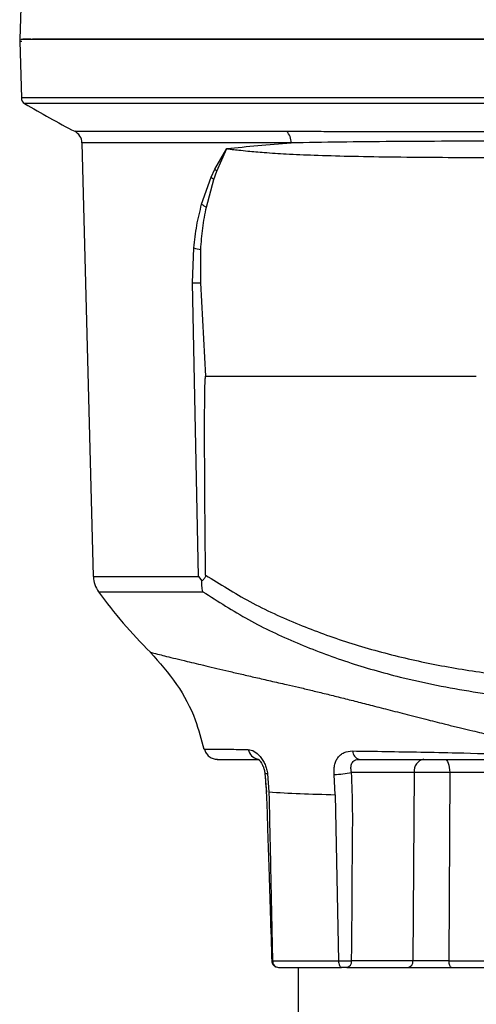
# Model space of a CAD drawing. Header units: millimetres. Extents: x 331 to 1582, y 149 to 1302.
# Tile 32 of 38: x 1079 to 1147, y 749 to 896. Entities that reach past the tile are written whole.
import ezdxf

# ---------------------------------------------------------------- set-up
doc = ezdxf.new("R2010")
doc.units = ezdxf.units.MM

msp = doc.modelspace()

# ---------------------------------------------------------------- linework, layer by layer
at = {"color": 7, "linetype": 'Continuous', "lineweight": 25}
for p, q in [((1079.18, 900.83), (1078.91, 892.99)), ((1078.91, 892.99), (1078.98, 892.99)), ((1078.94, 892.66), (1079.16, 884.24)), ((1088.18, 877.55), (1089.88, 812.92)), ((1107.97, 873.65), (1109.79, 876.69)), ((1108.3, 873.32), (1109.79, 876.69)), ((1107.42, 872.46), (1107.97, 873.65)), ((1107.85, 872.07), (1108.3, 873.32)), ((1106.02, 868.42), (1107.42, 872.46)), ((1106.73, 867.99), (1107.85, 872.07)), ((1104.67, 856.71), (1104.85, 861.89)), ((1105.88, 856.71), (1105.89, 861.64)), ((1105.54, 812.92), (1104.67, 856.71)), ((1106.64, 842.78), (1105.88, 856.71)), ((1105.54, 812.92), (1106.04, 812.27)), ((1115.45, 783.57), (1115.66, 780.8)), ((1115.84, 783.53), (1116.04, 780.83)), ((1137.69, 783.74), (1128.35, 783.74)), ((1137.69, 783.74), (1137.51, 755.66)), ((1142.98, 783.74), (1142.87, 755.66)), ((1162.84, 783.74), (1142.98, 783.74)), ((1125.93, 780.42), (1125.77, 783.44)), ((1125.93, 780.42), (1126.42, 755.67)), ((1137.51, 755.66), (1128.36, 755.66)), ((1142.87, 755.66), (1162.95, 755.66)), ((1120.41, 754.69), (1120.41, 743.69)), ((1127.66, 754.69), (1135.44, 754.69)), ((1135.44, 754.69), (1170.38, 754.69))]:
    msp.add_line(p, q, dxfattribs=at)
at = {"color": 8, "linetype": 'Continuous', "lineweight": 25}
for p, q in [((1079.21, 892.66), (1078.94, 892.66)), ((1192.66, 884.24), (1079.16, 884.24)), ((1190.91, 883.41), (1079.64, 883.41)), ((1087.1, 879.27), (1118.69, 879.27)), ((1119.35, 877.55), (1088.18, 877.55)), ((1089.88, 812.92), (1105.54, 812.92)), ((1090.64, 810.67), (1106.22, 810.67))]:
    msp.add_line(p, q, dxfattribs=at)
at = {"color": 7, "linetype": 'Continuous', "lineweight": 25, "flags": 128}
for points in [[(1142.28, 785.69), (1142.42, 785.65), (1142.55, 785.54), (1142.67, 785.36), (1142.77, 785.12), (1142.86, 784.83), (1142.92, 784.49), (1142.97, 784.13), (1142.98, 783.74)], [(1143.23, 754.69), (1143.16, 754.71), (1143.1, 754.76), (1143.03, 754.85), (1142.98, 754.97), (1142.93, 755.12), (1142.9, 755.29), (1142.88, 755.47), (1142.87, 755.66)]]:
    msp.add_lwpolyline(points, dxfattribs=at)
at = {"color": 8, "linetype": 'Continuous', "lineweight": 25, "flags": 128}
msp.add_lwpolyline([(1115.84, 783.53), (1115.65, 783.53), (1115.53, 783.54), (1115.46, 783.56), (1115.46, 783.58), (1115.46, 783.59)], dxfattribs=at)
at = {"color": 7, "linetype": 'Continuous', "lineweight": 25}
for centre, radius, start, end in [((1079.94, 892.69), 1, 162.514, 181.5), ((1080.16, 884.27), 1, 181.5, 239.2302), ((1151.27, 1003.7), 140, 239.2302, 242.721), ((1086.19, 877.5), 2, 1.5, 62.721), ((1117.02, 877.64), 2.33, 357.7396, 44.4013), ((1112.52, 877.78), 6.14, 222.2709, 226.6629), ((1111.8, 876.89), 6.23, 225.2811, 230.6522), ((1109.94, 874.12), 6.92, 235.4784, 242.3973), ((1108.23, 873.7), 12.28, 254.0542, 259.0107), ((1104.84, 967.27), 110.57, 269.9089, 270.5374), ((1093.88, 813.02), 4, 181.5, 216.0667), ((1151.27, 854.82), 75, 216.0667, 225.1578), ((1129.84, 786.99), 1.34, 181.8689, 255.0198), ((1139.45, 783.96), 1.77, 101.1269, 186.9239), ((1125.67, 795.48), 12.04, 270.4671, 282.872), ((1127.49, 755.56), 0.884, 281.1269, 6.9239), ((1136.63, 755.56), 0.884, 281.1269, 6.9239)]:
    msp.add_arc(centre, radius, start, end, dxfattribs=at)
at = {"color": 8, "linetype": 'Continuous', "lineweight": 25}
msp.add_arc((1114.76, 787.5), 1.82, 190.6077, 257.7774, dxfattribs=at)
at = {"color": 7, "linetype": 'Continuous', "lineweight": 25}
for points, knots in [([(1079.12, 892.99), (1079.17, 892.99), (1079.33, 892.99), (1080.52, 892.99), (1082.64, 892.99), (1085.63, 892.99), (1089.41, 892.99), (1093.96, 892.99), (1099.23, 892.99), (1105.17, 892.99), (1111.72, 892.99), (1118.83, 892.99), (1126.42, 892.99), (1134.41, 892.99), (1142.74, 892.99), (1151.32, 892.99), (1160.07, 892.99), (1165.96, 892.99), (1168.91, 892.99)], [0, 0, 0, 0, 0.033032, 0.097497, 0.161961, 0.226426, 0.29089, 0.355355, 0.419819, 0.484284, 0.548748, 0.613213, 0.677677, 0.742142, 0.806606, 0.871071, 0.935535, 1, 1, 1, 1]), ([(1080.57, 892.99), (1080.54, 892.99), (1079.88, 892.99), (1079.61, 892.99), (1079.36, 892.99)], [0, 0, 0, 0, 0.046368, 1, 1, 1, 1]), ([(1168.91, 892.99), (1166.21, 892.99), (1160.73, 892.99), (1152.44, 892.99), (1144.06, 892.99), (1135.7, 892.99), (1127.49, 892.99), (1119.59, 892.99), (1112.11, 892.99), (1105.21, 892.99), (1098.98, 892.99), (1093.53, 892.99), (1088.91, 892.99), (1085.2, 892.99), (1082.45, 892.99), (1081.33, 892.99), (1080.83, 892.99)], [0, 0, 0, 0, 0.065632, 0.133473, 0.203329, 0.274959, 0.348073, 0.422342, 0.4974, 0.57286, 0.648321, 0.723379, 0.797648, 0.870762, 0.942392, 1, 1, 1, 1]), ([(1118.69, 879.27), (1119.52, 879.27), (1121.32, 879.27), (1124.34, 879.27), (1127.76, 879.26), (1130.8, 879.26), (1133.26, 879.25), (1135.06, 879.25), (1136.88, 879.25), (1138.72, 879.24), (1140.57, 879.24), (1142.39, 879.24), (1144.43, 879.23), (1146.89, 879.23), (1149.64, 879.23), (1152.32, 879.22), (1154.76, 879.22), (1158.3, 879.22), (1163.02, 879.22), (1166.97, 879.22), (1168.91, 879.22)], [0, 0, 0, 0, 0.057915, 0.125436, 0.20256, 0.281015, 0.317773, 0.354528, 0.391281, 0.428031, 0.464778, 0.501522, 0.535059, 0.584067, 0.643504, 0.693224, 0.736397, 0.781069, 0.892114, 1, 1, 1, 1]), ([(1109.79, 876.69), (1111.29, 876.85), (1114.3, 877.18), (1117.67, 877.42), (1119.35, 877.55)], [0, 0, 0, 0, 0.500055, 1, 1, 1, 1]), ([(1104.85, 861.89), (1104.98, 863.01), (1105.23, 865.26), (1105.76, 867.37), (1106.02, 868.42)], [0, 0, 0, 0, 0.500495, 1, 1, 1, 1]), ([(1105.89, 861.64), (1105.97, 862.72), (1106.13, 864.88), (1106.53, 866.95), (1106.73, 867.99)], [0, 0, 0, 0, 0.497424, 1, 1, 1, 1]), ([(1106.61, 813.15), (1106.53, 820.6), (1106.44, 829.9), (1106.47, 839.63), (1106.53, 842.04), (1106.58, 842.61), (1106.61, 842.75), (1106.62, 842.78), (1106.63, 842.78), (1106.63, 842.79), (1106.63, 842.79), (1106.64, 842.78), (1106.64, 842.78), (1106.64, 842.78)], [0, 0, 0, 0, 0.753565, 0.939879, 0.985461, 0.996403, 0.998964, 0.999322, 0.999584, 0.999691, 0.999789, 0.999889, 1, 1, 1, 1]), ([(1106.61, 813.15), (1106.61, 813.1), (1106.6, 812.99), (1106.55, 812.8), (1106.36, 812.53), (1106.17, 812.38), (1106.04, 812.27)], [0, 0, 0, 0, 0.127139, 0.250777, 0.500655, 1, 1, 1, 1]), ([(1106.22, 810.67), (1106.15, 810.95), (1106.02, 811.45), (1106.03, 812.02), (1106.04, 812.27)], [0, 0, 0, 0, 0.569469, 1, 1, 1, 1]), ([(1106.22, 810.67), (1108.45, 809.23), (1112.89, 806.37), (1120.16, 802.95), (1127.73, 800.11), (1136.48, 797.61), (1146.46, 795.63), (1157.62, 794.31), (1165.16, 794.15), (1168.91, 794.07)], [0, 0, 0, 0, 0.126052, 0.251885, 0.376677, 0.500604, 0.667266, 0.834158, 1, 1, 1, 1]), ([(1098.37, 801.65), (1099.74, 800.1), (1102.44, 797.07), (1105.08, 792.08), (1105.97, 788.68), (1106.36, 787.21)], [0, 0, 0, 0, 0.370841, 0.726924, 1, 1, 1, 1]), ([(1106.43, 787.23), (1106.5, 787.03), (1106.64, 786.6), (1107.11, 786.09), (1107.71, 785.75), (1108.16, 785.71), (1108.38, 785.69)], [0, 0, 0, 0, 0.242853, 0.5, 0.757147, 1, 1, 1, 1]), ([(1112.97, 787.16), (1113.26, 787.11), (1113.83, 787), (1114.62, 786.3), (1115.15, 785.56), (1115.48, 784.93), (1115.72, 784.24), (1115.8, 783.76), (1115.84, 783.53)], [0, 0, 0, 0, 0.262406, 0.517799, 0.642066, 0.763358, 0.88274, 1, 1, 1, 1]), ([(1125.77, 783.44), (1125.75, 783.67), (1125.72, 784.14), (1125.81, 784.81), (1126, 785.42), (1126.3, 785.96), (1126.71, 786.4), (1127.4, 786.84), (1128.06, 786.9), (1128.5, 786.94)], [0, 0, 0, 0, 0.1175176, 0.2361852, 0.356151, 0.4794836, 0.6051277, 0.7348584, 1, 1, 1, 1]), ([(1128.5, 786.94), (1130.14, 786.92), (1133.39, 786.87), (1138.64, 786.78), (1144.92, 786.65), (1152.27, 786.45), (1157.8, 786.25), (1160.55, 786.15)], [0, 0, 0, 0, 0.169606, 0.337065, 0.503276, 0.752661, 1, 1, 1, 1]), ([(1108.38, 785.69), (1108.38, 785.69), (1108.24, 785.69), (1108.71, 785.69), (1109.84, 785.69), (1111.79, 785.69), (1113.68, 785.69), (1114.64, 785.69)], [0, 0, 0, 0, 0.000666, 0.251264, 0.500159, 0.748805, 1, 1, 1, 1]), ([(1114.37, 785.71), (1114.37, 785.73), (1114.37, 785.76), (1114.55, 785.63), (1114.73, 785.43), (1114.95, 785.12), (1115.17, 784.7), (1115.36, 784.17), (1115.42, 783.78), (1115.45, 783.57)], [0, 0, 0, 0, 0.206938, 0.319608, 0.439858, 0.568042, 0.704473, 0.848423, 1, 1, 1, 1]), ([(1128.35, 783.74), (1128.34, 783.79), (1128.28, 784.04), (1128.24, 784.53), (1128.34, 785.04), (1128.57, 785.37), (1128.81, 785.55), (1129.12, 785.67), (1129.37, 785.68), (1129.49, 785.69)], [0, 0, 0, 0, 0.046565, 0.249921, 0.49883, 0.629948, 0.748424, 0.872692, 1, 1, 1, 1]), ([(1129.49, 785.69), (1131.05, 785.69), (1134.16, 785.69), (1139.2, 785.69), (1144.4, 785.69), (1149.72, 785.69), (1155.12, 785.69), (1158.76, 785.69), (1160.59, 785.69)], [0, 0, 0, 0, 0.1660395, 0.3327941, 0.4988663, 0.6639678, 0.8307518, 1, 1, 1, 1]), ([(1115.45, 783.57), (1115.54, 782.31), (1115.74, 779.45), (1115.85, 774.69), (1116.06, 769.05), (1116.26, 762.55), (1116.39, 757.94), (1116.47, 755.49)], [0, 0, 0, 0, 0.135268, 0.306215, 0.507324, 0.738588, 1, 1, 1, 1]), ([(1128.36, 755.66), (1128.38, 757.51), (1128.42, 761.24), (1128.46, 766.85), (1128.48, 772.49), (1128.57, 778.13), (1128.42, 781.87), (1128.35, 783.74)], [0, 0, 0, 0, 0.197428, 0.39831, 0.599324, 0.799877, 1, 1, 1, 1]), ([(1142.98, 783.74), (1142.52, 783.75), (1141.6, 783.75), (1140.16, 783.75), (1138.79, 783.75), (1138.06, 783.75), (1137.69, 783.74)], [0, 0, 0, 0, 0.250162, 0.500303, 0.750292, 1, 1, 1, 1]), ([(1116.04, 780.83), (1117.53, 780.74), (1120.45, 780.58), (1124.13, 780.47), (1125.93, 780.42)], [0, 0, 0, 0, 0.510728, 1, 1, 1, 1]), ([(1116.04, 780.83), (1116.04, 780.83), (1116.04, 780.83), (1116.04, 780.82), (1116.04, 780.78), (1116.05, 780.65), (1116.06, 780.13), (1116.15, 775.97), (1116.33, 767.72), (1116.49, 759.86), (1116.58, 755.67)], [0, 0, 0, 0, 0.000036, 0.000327, 0.001136, 0.004202, 0.016125, 0.063129, 0.499852, 1, 1, 1, 1]), ([(1116.47, 755.66), (1116.47, 755.6), (1116.48, 755.48), (1116.54, 755.29), (1116.64, 755.12), (1116.82, 754.91), (1117.11, 754.73), (1117.39, 754.7), (1117.53, 754.69)], [0, 0, 0, 0, 0.1122704, 0.2304083, 0.3539145, 0.4835095, 0.7500247, 1, 1, 1, 1]), ([(1116.58, 755.66), (1118.03, 755.66), (1120.93, 755.66), (1124.59, 755.67), (1126.42, 755.67)], [0, 0, 0, 0, 0.5, 1, 1, 1, 1]), ([(1116.58, 755.66), (1116.59, 755.54), (1116.62, 755.29), (1116.83, 754.96), (1117.12, 754.74), (1117.36, 754.71), (1117.49, 754.69)], [0, 0, 0, 0, 0.241918, 0.488785, 0.741281, 1, 1, 1, 1]), ([(1126.42, 755.67), (1126.55, 755.67), (1126.84, 755.66), (1127.33, 755.66), (1127.89, 755.66), (1128.2, 755.66), (1128.36, 755.66)], [0, 0, 0, 0, 0.1878343, 0.4234038, 0.6993828, 1, 1, 1, 1]), ([(1126.42, 755.67), (1126.43, 755.54), (1126.44, 755.29), (1126.54, 754.96), (1126.68, 754.73), (1126.78, 754.71), (1126.84, 754.69)], [0, 0, 0, 0, 0.242289, 0.489041, 0.741306, 1, 1, 1, 1]), ([(1142.87, 755.66), (1142.4, 755.66), (1141.47, 755.66), (1140.01, 755.66), (1138.62, 755.66), (1137.88, 755.66), (1137.51, 755.66)], [0, 0, 0, 0, 0.250831, 0.500727, 0.750479, 1, 1, 1, 1]), ([(1117.49, 754.69), (1117.47, 754.69), (1117.45, 754.69), (1117.47, 754.69), (1117.49, 754.69)], [0, 0, 0, 0, 0.371485, 1, 1, 1, 1]), ([(1127.66, 754.69), (1127.6, 754.69), (1127.49, 754.69), (1127.28, 754.69), (1127.06, 754.69), (1126.91, 754.69), (1126.84, 754.69)], [0, 0, 0, 0, 0.24904, 0.499565, 0.749038, 1, 1, 1, 1])]:
    msp.add_open_spline(points, degree=3, knots=knots, dxfattribs=at)
at = {"color": 8, "linetype": 'Continuous', "lineweight": 25}
for points, knots in [([(1182.37, 877.83), (1180.86, 877.83), (1176.45, 877.84), (1168.96, 877.84), (1160.09, 877.84), (1151.32, 877.82), (1142.75, 877.79), (1134.49, 877.74), (1126.58, 877.67), (1121.76, 877.59), (1119.35, 877.55)], [0, 0, 0, 0, 0.068617, 0.201334, 0.334725, 0.467004, 0.599595, 0.733165, 0.866272, 1, 1, 1, 1]), ([(1109.79, 876.69), (1109.79, 876.69), (1109.81, 876.69), (1109.88, 876.68), (1110.14, 876.64), (1110.7, 876.57), (1111.66, 876.46), (1113.22, 876.3), (1115.55, 876.1), (1118.83, 875.89), (1122.99, 875.71), (1128.09, 875.56), (1134.18, 875.46), (1140.87, 875.4), (1148.07, 875.37), (1155.34, 875.35), (1160.64, 875.34), (1163.66, 875.34), (1164.52, 875.34), (1165.39, 875.34), (1166.26, 875.34), (1167.15, 875.34), (1168.03, 875.34), (1168.63, 875.34), (1168.93, 875.34), (1168.93, 875.34), (1168.93, 875.34), (1168.93, 875.34), (1168.94, 875.34), (1168.99, 875.34), (1169.16, 875.34), (1169.83, 875.34), (1171.33, 875.34), (1173.89, 875.34), (1176.72, 875.34), (1178.68, 875.35), (1179.46, 875.35)], [0, 0, 0, 0, 0.000148, 0.001236, 0.004186, 0.01521, 0.033024, 0.057559, 0.100595, 0.15529, 0.221667, 0.299943, 0.389224, 0.489413, 0.582679, 0.684791, 0.781135, 0.792352, 0.803654, 0.815043, 0.826522, 0.838092, 0.849755, 0.861513, 0.861513, 0.861515, 0.861521, 0.861541, 0.861623, 0.861944, 0.863221, 0.86831, 0.888586, 0.922232, 0.969135, 1, 1, 1, 1]), ([(1106.61, 813.15), (1108.77, 811.79), (1113.19, 809.01), (1120.36, 805.74), (1127.93, 802.99), (1135.71, 800.84), (1143.81, 799.19), (1152.03, 798.04), (1160.4, 797.35), (1169.73, 797.13), (1177.76, 797.29), (1182.87, 797.9), (1184.29, 798.07)], [0, 0, 0, 0, 0.1000424, 0.2044192, 0.3038133, 0.406387, 0.5069074, 0.6096449, 0.7103431, 0.811876, 0.947795, 1, 1, 1, 1]), ([(1098.38, 801.64), (1098.38, 801.64), (1098.27, 801.67), (1098.66, 801.57), (1099.5, 801.36), (1100.75, 801.05), (1102.13, 800.71), (1104.02, 800.25), (1106.59, 799.64), (1109.42, 798.97), (1111.99, 798.37), (1114.07, 797.89), (1116.29, 797.38), (1118.42, 796.9), (1120.43, 796.44), (1122.31, 795.99), (1124.3, 795.51), (1126.39, 794.99), (1128.2, 794.54), (1129.7, 794.15), (1130.88, 793.85), (1132.13, 793.53), (1133.45, 793.19), (1134.84, 792.84), (1136.3, 792.46), (1137.83, 792.07), (1139.78, 791.58), (1141.83, 791.06), (1143.63, 790.61), (1145.05, 790.27), (1146.76, 789.86), (1149.07, 789.32), (1152.49, 788.56), (1156.43, 787.77), (1159.49, 787.3), (1160.91, 787.08)], [0, 0, 0, 0, 0.00018, 0.063489, 0.127892, 0.171414, 0.215369, 0.25973, 0.321205, 0.384371, 0.416557, 0.449113, 0.482016, 0.515245, 0.539046, 0.563487, 0.58855, 0.614217, 0.640466, 0.653463, 0.667183, 0.681613, 0.69674, 0.712546, 0.729016, 0.746131, 0.763873, 0.794272, 0.814073, 0.823584, 0.841091, 0.870422, 0.899833, 0.953541, 1, 1, 1, 1]), ([(1106.43, 787.23), (1106.43, 787.23), (1106.29, 787.23), (1106.78, 787.23), (1107.96, 787.22), (1110, 787.2), (1111.98, 787.17), (1112.97, 787.16)], [0, 0, 0, 0, 0.000194, 0.251263, 0.500522, 0.749514, 1, 1, 1, 1]), ([(1116.47, 755.66), (1116.47, 755.66), (1116.45, 755.66), (1116.52, 755.66), (1116.58, 755.67)], [0, 0, 0, 0, 0.169916, 1, 1, 1, 1])]:
    msp.add_open_spline(points, degree=3, knots=knots, dxfattribs=at)
at = {"color": 7, "linetype": 'Continuous', "lineweight": 25}
for points in [[(1106.64, 842.78), (1109.83, 842.78), (1116.21, 842.78), (1126.22, 842.78), (1136.46, 842.78), (1143.45, 842.78), (1146.94, 842.78)], [(1117.49, 754.69), (1118.87, 754.69), (1121.63, 754.69), (1125.1, 754.69), (1126.84, 754.69)]]:
    msp.add_open_spline(points, degree=3, dxfattribs=at)

doc.saveas('drawing.dxf')
